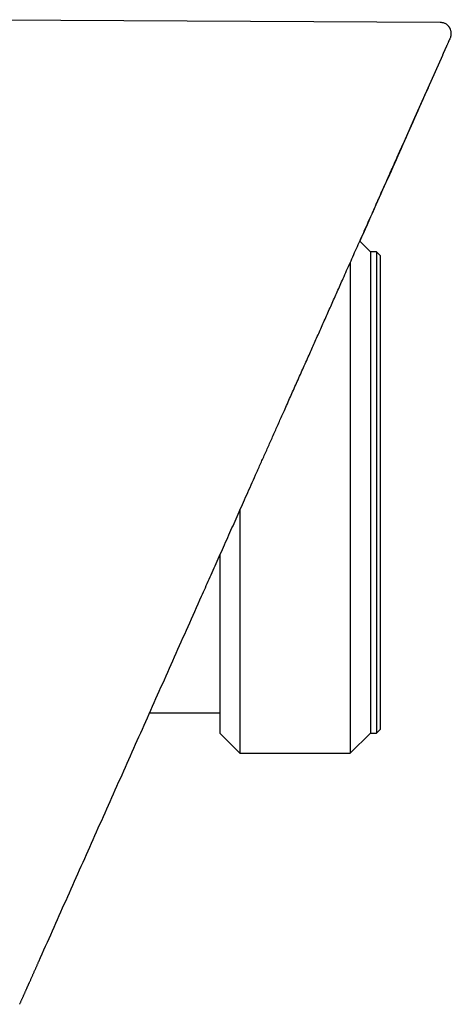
# Model space of a CAD drawing. Header units: millimetres. Extents: x 8 to 885, y 12 to 392.
# Tile 11 of 38: x 174 to 195, y 342 to 391. Entities that reach past the tile are written whole.
import ezdxf

# ---------------------------------------------------------------- set-up
doc = ezdxf.new("R2010")
doc.units = ezdxf.units.MM

msp = doc.modelspace()

# ---------------------------------------------------------------- linework, layer by layer
at = {"color": 7, "linetype": 'Continuous', "lineweight": 30}
for p, q in [((194.692, 390.647), (168.172, 390.785)), ((194.087, 387.391), (194.814, 389.024)), ((194.81, 389.021), (194.819, 389.036)), ((193.722, 386.572), (194.084, 387.386)), ((194.08, 387.376), (194.081, 387.378)), ((194.087, 387.391), (194.081, 387.378)), ((193.36, 385.759), (193.721, 386.57)), ((192.902, 384.73), (193.358, 385.755)), ((191.209, 379.209), (190.68, 379.739)), ((191.509, 379.209), (191.209, 379.209)), ((191.209, 379.209), (191.209, 355.209)), ((191.709, 379.009), (191.509, 379.209)), ((191.509, 379.209), (191.509, 355.209)), ((190.209, 378.683), (190.209, 354.209)), ((191.709, 367.209), (191.709, 379.009)), ((191.709, 355.409), (191.709, 367.209)), ((184.709, 366.328), (184.709, 354.209)), ((183.709, 364.081), (183.709, 356.209)), ((180.204, 356.209), (183.709, 356.209)), ((183.709, 356.209), (183.709, 355.209)), ((183.709, 355.209), (184.709, 354.209)), ((190.209, 354.209), (191.209, 355.209)), ((191.209, 355.209), (191.509, 355.209)), ((191.509, 355.209), (191.709, 355.409)), ((184.709, 354.209), (190.209, 354.209))]:
    msp.add_line(p, q, dxfattribs=at)
for points, knots in [([(195.192, 389.873), (195.198, 389.887), (195.209, 389.913), (195.219, 389.948), (195.227, 389.977), (195.233, 390.011), (195.239, 390.056), (195.24, 390.113), (195.236, 390.17), (195.225, 390.226), (195.209, 390.279), (195.191, 390.325), (195.171, 390.363), (195.153, 390.393), (195.135, 390.42), (195.116, 390.445), (195.096, 390.468), (195.071, 390.493), (195.038, 390.523), (194.992, 390.557), (194.94, 390.588), (194.882, 390.613), (194.823, 390.631), (194.759, 390.644), (194.715, 390.646), (194.692, 390.647)], [0, 0, 0, 0, 0.042574, 0.076678, 0.101471, 0.123688, 0.172576, 0.226353, 0.279438, 0.330776, 0.381298, 0.431945, 0.465657, 0.498245, 0.528652, 0.556826, 0.582739, 0.612513, 0.653823, 0.706166, 0.768614, 0.821268, 0.878032, 0.937962, 1, 1, 1, 1]), ([(194.814, 389.024), (194.815, 389.025), (194.816, 389.027), (194.817, 389.031), (194.818, 389.034), (194.82, 389.037), (194.821, 389.041), (194.823, 389.044), (194.825, 389.048), (194.826, 389.052), (194.828, 389.055), (194.83, 389.059), (194.832, 389.063), (194.833, 389.067), (194.835, 389.071), (194.837, 389.076), (194.839, 389.08), (194.841, 389.085), (194.843, 389.089), (194.845, 389.094), (194.847, 389.099), (194.85, 389.104), (194.852, 389.109), (194.854, 389.114), (194.857, 389.119), (194.859, 389.125), (194.861, 389.13), (194.864, 389.136), (194.866, 389.142), (194.869, 389.147), (194.872, 389.153), (194.874, 389.159), (194.877, 389.165), (194.88, 389.172), (194.883, 389.178), (194.886, 389.185), (194.889, 389.191), (194.892, 389.198), (194.894, 389.205), (194.897, 389.211), (194.9, 389.217), (194.902, 389.222), (194.905, 389.227), (194.909, 389.237), (194.917, 389.255), (194.928, 389.28), (194.941, 389.308), (194.953, 389.337), (194.967, 389.368), (194.982, 389.401), (194.996, 389.433), (195.01, 389.464), (195.023, 389.493), (195.041, 389.533), (195.062, 389.58), (195.085, 389.632), (195.106, 389.679), (195.124, 389.721), (195.144, 389.764), (195.162, 389.804), (195.177, 389.839), (195.187, 389.861), (195.192, 389.872), (195.191, 389.872), (195.191, 389.871)], [0, 0, 0, 0, 0.00116, 0.00243, 0.003808, 0.005295, 0.006892, 0.008597, 0.010305, 0.01211, 0.014012, 0.016011, 0.018107, 0.0203, 0.022589, 0.024976, 0.02746, 0.03004, 0.032669, 0.035392, 0.038208, 0.041117, 0.044176, 0.047331, 0.050584, 0.053933, 0.057379, 0.060858, 0.064431, 0.068097, 0.071857, 0.07579, 0.07982, 0.083948, 0.088173, 0.092495, 0.096915, 0.101432, 0.105727, 0.110106, 0.114569, 0.117561, 0.12059, 0.125201, 0.137237, 0.158682, 0.177776, 0.196821, 0.222505, 0.248098, 0.273825, 0.29957, 0.32532, 0.351075, 0.406281, 0.46151, 0.516739, 0.571923, 0.627113, 0.709251, 0.7914, 0.873562, 0.955735, 1, 1, 1, 1]), ([(194.811, 389.022), (194.812, 389.023), (194.815, 389.028), (194.817, 389.032), (194.818, 389.034)], [0, 0, 0, 0, 0.422011, 1, 1, 1, 1]), ([(194.08, 387.375), (193.633, 386.372), (192.74, 384.367), (191.607, 381.821), (190.92, 380.278), (190.68, 379.738)], [0, 0, 0, 0, 0.394215, 0.788433, 1, 1, 1, 1]), ([(182.798, 362.035), (182.86, 362.175), (182.986, 362.459), (183.178, 362.889), (183.375, 363.331), (183.577, 363.785), (183.783, 364.249), (183.995, 364.725), (184.206, 365.197), (184.415, 365.667), (184.622, 366.132), (184.833, 366.607), (185.049, 367.091), (185.269, 367.585), (185.493, 368.088), (185.721, 368.601), (185.953, 369.122), (186.19, 369.653), (186.43, 370.194), (186.675, 370.744), (186.939, 371.337), (187.223, 371.975), (187.528, 372.66), (187.838, 373.357), (188.138, 374.03), (188.427, 374.678), (188.704, 375.3), (188.985, 375.931), (189.27, 376.572), (189.559, 377.221), (189.87, 377.921), (190.204, 378.67), (190.561, 379.472), (190.924, 380.286), (191.278, 381.083), (191.625, 381.862), (191.963, 382.622), (192.306, 383.392), (192.62, 384.096), (192.819, 384.543), (192.902, 384.731)], [0, 0, 0, 0, 0.018441, 0.037378, 0.056809, 0.076736, 0.097157, 0.118074, 0.139485, 0.159547, 0.180024, 0.200917, 0.222225, 0.243948, 0.266087, 0.288641, 0.31161, 0.334993, 0.358792, 0.383006, 0.407634, 0.437192, 0.467326, 0.498036, 0.529321, 0.556317, 0.583728, 0.611552, 0.639789, 0.668441, 0.697506, 0.732292, 0.767652, 0.803587, 0.840095, 0.873176, 0.906714, 0.94071, 0.975162, 1, 1, 1, 1]), ([(174.688, 343.82), (175.14, 344.835), (176.043, 346.863), (177.396, 349.903), (178.749, 352.94), (180.1, 355.975), (181.449, 359.007), (182.349, 361.026), (182.798, 362.035)], [0, 0, 0, 0, 0.166813, 0.333565, 0.500258, 0.666894, 0.833474, 1, 1, 1, 1]), ([(173.735, 341.679), (173.743, 341.699), (173.76, 341.737), (173.786, 341.794), (173.811, 341.85), (173.836, 341.906), (173.86, 341.961), (173.884, 342.015), (173.908, 342.067), (173.93, 342.117), (173.951, 342.165), (173.972, 342.212), (173.993, 342.259), (174.014, 342.305), (174.034, 342.351), (174.054, 342.396), (174.074, 342.44), (174.093, 342.484), (174.112, 342.527), (174.131, 342.569), (174.148, 342.608), (174.163, 342.642), (174.175, 342.667), (174.182, 342.683), (174.184, 342.689), (174.185, 342.691), (174.186, 342.693), (174.187, 342.695), (174.188, 342.697), (174.193, 342.708), (174.206, 342.737), (174.227, 342.784), (174.253, 342.844), (174.281, 342.906), (174.31, 342.971), (174.338, 343.035), (174.367, 343.098), (174.395, 343.161), (174.422, 343.223), (174.449, 343.284), (174.476, 343.345), (174.503, 343.405), (174.53, 343.465), (174.557, 343.526), (174.584, 343.586), (174.61, 343.645), (174.636, 343.704), (174.662, 343.762), (174.68, 343.801), (174.688, 343.82)], [0, 0, 0, 0, 0.029137, 0.057846, 0.086127, 0.113981, 0.141407, 0.168405, 0.194975, 0.218955, 0.242576, 0.265837, 0.288739, 0.311282, 0.333465, 0.355288, 0.376752, 0.397857, 0.418602, 0.438988, 0.459014, 0.473586, 0.487962, 0.494974, 0.495889, 0.496803, 0.497716, 0.498628, 0.49954, 0.500617, 0.513948, 0.540764, 0.567266, 0.59754, 0.627394, 0.65683, 0.685845, 0.714442, 0.74212, 0.769393, 0.796262, 0.822727, 0.849315, 0.875481, 0.901227, 0.926552, 0.951456, 0.975938, 1, 1, 1, 1])]:
    msp.add_open_spline(points, degree=3, knots=knots, dxfattribs=at)

doc.saveas('drawing.dxf')
